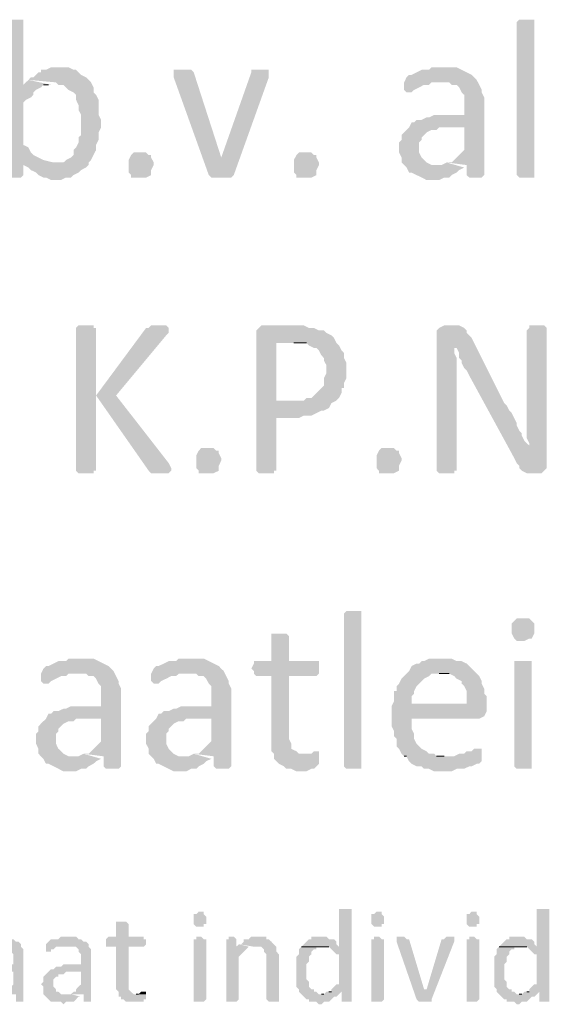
# Model space of a CAD drawing. Header units: millimetres. Extents: x -197899 to 120983, y -4228 to 45370.
# Tile 100 of 200: x -133343 to -132447, y -484 to 1179. Entities that reach past the tile are written whole.
import ezdxf

# ---------------------------------------------------------------- set-up
doc = ezdxf.new("R2010")
doc.units = ezdxf.units.MM
for name, color, linetype in [('AL63----', 7, 'Continuous'), ('PDF_Geometry', 8, 'Continuous'), ('PDF_Solid Fills', 8, 'Continuous')]:
    doc.layers.add(name, color=color, linetype=linetype)

# ---------------------------------------------------------------- blocks, each defined once
blk = doc.blocks.new('A$C01523A58')
at = {"layer": 'PDF_Solid Fills'}
for points in [[(28824.7, -27973.8), (28812, -27973.8), (28807.8, -27978.1), (28807.8, -28240.5), (28833.2, -28240.5), (28837.4, -28236.3), (28837.4, -28215.1), (28871.2, -28210.9), (28862.8, -28206.7), (28862.8, -28206.7), (28854.3, -28202.5), (28850.1, -28198.2), (28845.9, -28189.7), (28837.4, -28185.5), (28837.4, -28113.6), (28841.7, -28109.3), (28850.1, -28105.1), (28854.3, -28100.8), (28854.3, -28096.6), (28858.6, -28092.4), (28867, -28088.2), (28871.2, -28083.9), (28879.7, -28083.9), (28837.4, -28083.9), (28837.4, -27978.1), (28837.4, -27973.8), (28833.2, -27973.8)], [(29701, -28236.3), (29701, -28240.5), (29675.6, -28240.5), (29671.3, -28236.3), (29671.3, -27978.1), (29671.3, -27978.1), (29675.6, -27973.8), (29701, -27973.8), (29701, -27978.1)], [(28896.6, -28054.3), (28884, -28054.3), (28875.5, -28058.5), (28867, -28058.5), (28867, -28062.8), (28862.8, -28062.8), (28854.3, -28071.2), (28850.1, -28071.2), (28845.9, -28075.5), (28892.4, -28079.7), (28896.6, -28083.9), (28905.1, -28083.9), (28909.4, -28088.2), (28913.6, -28092.4), (28922.1, -28096.6), (28926.3, -28100.8), (28926.3, -28109.3), (28930.5, -28117.8), (28930.5, -28126.2), (28930.5, -28126.2), (28934.8, -28134.7), (28934.8, -28151.6), (28934.8, -28168.6), (28930.5, -28172.8), (28930.5, -28181.3), (28926.3, -28189.7), (28922.1, -28194), (28922.1, -28202.5), (28917.8, -28206.7), (28909.4, -28210.9), (28905.1, -28215.1), (28888.2, -28215.1), (28837.4, -28219.4), (28845.9, -28223.6), (28850.1, -28227.9), (28850.1, -28227.9), (28858.6, -28232.1), (28862.8, -28236.3), (28871.2, -28240.5), (28875.5, -28240.5), (28884, -28244.8), (28900.9, -28244.8), (28909.4, -28240.5), (28917.8, -28240.5), (28922.1, -28236.3), (28930.5, -28232.1), (28934.8, -28227.9), (28943.2, -28223.6), (28947.5, -28219.4), (28947.5, -28215.1), (28951.7, -28210.9), (28955.9, -28202.5), (28960.2, -28194), (28960.2, -28185.5), (28960.2, -28185.5), (28964.4, -28177.1), (28964.4, -28164.3), (28968.6, -28155.9), (28968.6, -28143.2), (28964.4, -28134.7), (28964.4, -28109.3), (28964.4, -28109.3), (28960.2, -28100.8), (28955.9, -28096.6), (28955.9, -28088.2), (28951.7, -28079.7), (28947.5, -28075.5), (28943.2, -28071.2), (28934.8, -28067), (28930.5, -28062.8), (28926.3, -28058.5), (28922.1, -28058.5), (28913.6, -28054.3), (28905.1, -28054.3)], [(29104.1, -28058.5), (29091.4, -28058.5), (29091.4, -28062.8), (29091.4, -28071.2), (29150.7, -28236.3), (29171.8, -28206.7), (29171.8, -28206.7), (29125.3, -28062.8), (29121, -28058.5), (29112.5, -28058.5)], [(29239.6, -28058.5), (29222.6, -28058.5), (29222.6, -28062.8), (29171.8, -28206.7), (29171.8, -28206.7), (29150.7, -28236.3), (29150.7, -28236.3), (29154.9, -28240.5), (29188.8, -28240.5), (29193, -28236.3), (29193, -28236.3), (29252.2, -28071.2), (29252.2, -28067), (29252.2, -28062.8), (29252.2, -28058.5), (29248, -28058.5)], [(29548.6, -28054.3), (29527.4, -28054.3), (29523.2, -28058.5), (29510.5, -28058.5), (29502, -28062.8), (29493.6, -28067), (29489.3, -28067), (29485.1, -28071.2), (29480.9, -28079.7), (29557.1, -28079.7), (29561.3, -28083.9), (29569.7, -28083.9), (29574, -28088.2), (29578.2, -28096.6), (29582.5, -28100.8), (29582.5, -28134.7), (29531.7, -28134.7), (29523.2, -28138.9), (29519, -28138.9), (29510.5, -28143.2), (29502, -28143.2), (29497.8, -28147.4), (29493.6, -28147.4), (29489.3, -28155.9), (29582.5, -28155.9), (29582.5, -28194), (29578.2, -28198.2), (29574, -28202.5), (29565.6, -28210.9), (29561.3, -28215.1), (29552.8, -28215.1), (29586.7, -28219.4), (29586.7, -28236.3), (29591, -28240.5), (29612.1, -28240.5), (29616.4, -28236.3), (29616.4, -28105.1), (29612.1, -28096.6), (29612.1, -28092.4), (29612.1, -28092.4), (29607.9, -28083.9), (29603.6, -28075.5), (29599.4, -28071.2), (29599.4, -28071.2), (29595.1, -28067), (29586.7, -28062.8), (29578.2, -28058.5), (29578.2, -28058.5), (29569.7, -28054.3), (29557.1, -28054.3)], [(29480.9, -28079.7), (29480.9, -28092.4), (29485.1, -28096.6), (29493.6, -28096.6), (29497.8, -28092.4), (29506.3, -28088.2), (29506.3, -28088.2), (29514.7, -28083.9), (29523.2, -28083.9), (29527.4, -28079.7), (29544.4, -28079.7)], [(29489.3, -28155.9), (29485.1, -28160.1), (29480.9, -28164.3), (29476.6, -28168.6), (29476.6, -28177.1), (29472.4, -28181.3), (29472.4, -28198.2), (29476.6, -28206.7), (29476.6, -28215.1), (29480.9, -28219.4), (29485.1, -28223.6), (29489.3, -28232.1), (29493.6, -28232.1), (29502, -28236.3), (29510.5, -28240.5), (29510.5, -28240.5), (29519, -28244.8), (29540.1, -28244.8), (29548.6, -28240.5), (29557.1, -28240.5), (29561.3, -28236.3), (29561.3, -28236.3), (29569.7, -28232.1), (29574, -28227.9), (29582.5, -28223.6), (29540.1, -28219.4), (29527.4, -28219.4), (29519, -28215.1), (29514.7, -28210.9), (29514.7, -28210.9), (29510.5, -28206.7), (29506.3, -28198.2), (29506.3, -28181.3), (29510.5, -28177.1), (29510.5, -28172.8), (29519, -28164.3), (29519, -28164.3), (29527.4, -28160.1), (29535.9, -28160.1), (29540.1, -28155.9), (29582.5, -28155.9)], [(29057.6, -28219.4), (29053.3, -28227.9), (29053.3, -28236.3), (29053.3, -28236.3), (29044.8, -28240.5), (29019.4, -28240.5), (29019.4, -28236.3), (29015.2, -28232.1), (29015.2, -28210.9), (29019.4, -28202.5), (29019.4, -28202.5), (29023.7, -28198.2), (29044.8, -28198.2), (29049.1, -28202.5), (29053.3, -28202.5), (29053.3, -28206.7), (29057.6, -28215.1)], [(29336.9, -28219.4), (29332.7, -28227.9), (29332.7, -28236.3), (29332.7, -28236.3), (29324.3, -28240.5), (29298.9, -28240.5), (29298.9, -28236.3), (29294.6, -28232.1), (29294.6, -28210.9), (29298.9, -28202.5), (29298.9, -28202.5), (29303.1, -28198.2), (29324.3, -28198.2), (29328.4, -28202.5), (29332.7, -28202.5), (29332.7, -28206.7), (29336.9, -28215.1)], [(28943.2, -28490.3), (28930.5, -28490.3), (28926.3, -28494.6), (28926.3, -28735.9), (28926.3, -28735.9), (28930.5, -28740.1), (28955.9, -28740.1), (28955.9, -28735.9), (28960.2, -28735.9), (28960.2, -28608.8), (28960.2, -28494.6), (28955.9, -28494.6), (28955.9, -28490.3), (28951.7, -28490.3)], [(29066, -28490.3), (29053.3, -28490.3), (29049.1, -28494.6), (29044.8, -28494.6), (28960.2, -28608.8), (28960.2, -28608.8), (29049.1, -28735.9), (29053.3, -28740.1), (29083, -28740.1), (29087.2, -28735.9), (29087.2, -28731.6), (29083, -28723.1), (28994, -28608.8), (29078.7, -28507.2), (29078.7, -28507.2), (29083, -28503), (29083, -28494.6), (29083, -28494.6), (29078.7, -28490.3), (29074.5, -28490.3)], [(29294.6, -28490.3), (29239.6, -28490.3), (29235.3, -28494.6), (29231.1, -28498.8), (29231.1, -28735.9), (29231.1, -28735.9), (29235.3, -28740.1), (29260.7, -28740.1), (29260.7, -28735.9), (29265, -28735.9), (29265, -28647), (29303.1, -28647), (29311.5, -28642.7), (29324.3, -28642.7), (29332.7, -28638.5), (29332.7, -28638.5), (29341.2, -28634.2), (29345.4, -28634.2), (29353.8, -28630), (29358.1, -28621.6), (29265, -28617.3), (29265, -28520), (29366.6, -28520), (29362.3, -28511.5), (29358.1, -28507.2), (29349.7, -28503), (29345.4, -28498.8), (29336.9, -28498.8), (29328.4, -28494.6), (29320, -28494.6), (29311.5, -28490.3), (29303.1, -28490.3)], [(29565.6, -28490.3), (29548.6, -28490.3), (29540.1, -28494.6), (29535.9, -28498.8), (29535.9, -28735.9), (29535.9, -28735.9), (29540.1, -28740.1), (29565.6, -28740.1), (29565.6, -28735.9), (29569.7, -28735.9), (29569.7, -28545.4), (29565.6, -28536.9), (29565.6, -28528.4), (29569.7, -28528.4), (29595.1, -28511.5), (29591, -28507.2), (29586.7, -28503), (29586.7, -28498.8), (29582.5, -28494.6), (29574, -28490.3), (29574, -28490.3)], [(29705.2, -28490.3), (29692.6, -28490.3), (29692.6, -28494.6), (29688.3, -28498.8), (29688.3, -28630), (29688.3, -28663.9), (29688.3, -28680.8), (29692.6, -28689.3), (29692.6, -28693.5), (29692.6, -28693.5), (29667.2, -28714.7), (29671.3, -28723.1), (29675.6, -28727.4), (29675.6, -28731.6), (29679.8, -28735.9), (29679.8, -28735.9), (29688.3, -28740.1), (29713.7, -28740.1), (29717.9, -28735.9), (29722.2, -28731.6), (29722.2, -28494.6), (29717.9, -28490.3), (29713.7, -28490.3)], [(29595.1, -28511.5), (29569.7, -28528.4), (29569.7, -28528.4), (29574, -28536.9), (29574, -28545.4), (29578.2, -28549.6), (29578.2, -28553.8), (29582.5, -28562.3), (29586.7, -28566.5), (29591, -28575), (29667.2, -28714.7), (29692.6, -28693.5), (29688.3, -28689.3), (29684.1, -28685.1), (29679.8, -28676.6), (29679.8, -28672.4), (29675.6, -28668.1), (29671.3, -28659.6), (29671.3, -28655.4), (29667.2, -28647), (29662.9, -28638.5), (29658.7, -28634.2), (29654.4, -28625.8), (29650.2, -28621.6)], [(29366.6, -28520), (29294.6, -28520), (29315.8, -28520), (29320, -28524.2), (29328.4, -28528.4), (29332.7, -28528.4), (29336.9, -28532.6), (29341.2, -28541.1), (29345.4, -28545.4), (29345.4, -28549.6), (29349.7, -28558), (29349.7, -28570.8), (29345.4, -28579.2), (29345.4, -28591.9), (29341.2, -28596.2), (29332.7, -28604.6), (29332.7, -28604.6), (29324.3, -28613.1), (29315.8, -28613.1), (29311.5, -28617.3), (29265, -28617.3), (29358.1, -28621.6), (29366.6, -28617.3), (29370.8, -28613.1), (29375.1, -28604.6), (29375.1, -28596.2), (29379.2, -28596.2), (29379.2, -28587.7), (29383.5, -28579.2), (29383.5, -28562.3), (29383.5, -28553.8), (29379.2, -28545.4), (29379.2, -28536.9), (29375.1, -28532.6), (29370.8, -28524.2)], [(29171.8, -28718.9), (29167.6, -28727.4), (29167.6, -28735.9), (29167.6, -28735.9), (29159.1, -28740.1), (29133.7, -28740.1), (29133.7, -28735.9), (29129.5, -28731.6), (29129.5, -28710.5), (29133.7, -28702), (29133.7, -28702), (29137.9, -28697.7), (29159.1, -28697.7), (29163.3, -28702), (29167.6, -28702), (29167.6, -28706.2), (29171.8, -28714.7)], [(29476.6, -28718.9), (29472.4, -28727.4), (29472.4, -28735.9), (29472.4, -28735.9), (29463.9, -28740.1), (29438.5, -28740.1), (29438.5, -28735.9), (29434.3, -28731.6), (29434.3, -28710.5), (29438.5, -28702), (29438.5, -28702), (29442.8, -28697.7), (29463.9, -28697.7), (29468.2, -28702), (29472.4, -28702), (29472.4, -28706.2), (29476.6, -28714.7)], [(29408.9, -29235.4), (29408.9, -29239.6), (29383.5, -29239.6), (29379.2, -29235.4), (29379.2, -28977.2), (29379.2, -28977.2), (29383.5, -28972.9), (29408.9, -28972.9), (29408.9, -28977.2)], [(29684.1, -28985.6), (29671.3, -28985.6), (29667.2, -28989.8), (29667.2, -28989.8), (29662.9, -28994.1), (29662.9, -29002.6), (29662.9, -29011), (29667.2, -29019.5), (29667.2, -29019.5), (29671.3, -29023.7), (29684.1, -29023.7), (29692.6, -29019.5), (29696.8, -29019.5), (29701, -29011), (29701, -29002.6), (29701, -28994.1), (29696.8, -28989.8), (29696.8, -28989.8), (29692.6, -28985.6)], [(29269.2, -29011), (29256.5, -29011), (29256.5, -29015.2), (29256.5, -29057.6), (29226.9, -29057.6), (29226.9, -29061.8), (29222.6, -29070.3), (29226.9, -29074.5), (29226.9, -29078.8), (29231.1, -29083), (29256.5, -29083), (29256.5, -29210), (29260.7, -29214.2), (29260.7, -29222.7), (29265, -29226.9), (29269.2, -29231.1), (29277.6, -29235.4), (29281.9, -29239.6), (29290.4, -29239.6), (29298.9, -29243.9), (29315.8, -29243.9), (29324.3, -29239.6), (29328.4, -29239.6), (29332.7, -29235.4), (29336.9, -29231.1), (29336.9, -29218.5), (29311.5, -29214.2), (29303.1, -29214.2), (29298.9, -29210), (29290.4, -29205.8), (29290.4, -29197.3), (29286.1, -29188.8), (29286.1, -29083), (29332.7, -29083), (29336.9, -29078.8), (29336.9, -29057.6), (29286.1, -29057.6), (29286.1, -29015.2), (29286.1, -29015.2), (29281.9, -29011), (29277.6, -29011)], [(28934.8, -29053.4), (28913.6, -29053.4), (28909.4, -29057.6), (28896.6, -29057.6), (28888.2, -29061.8), (28879.7, -29066), (28875.5, -29066), (28871.2, -29070.3), (28867, -29078.8), (28943.2, -29078.8), (28947.5, -29083), (28955.9, -29083), (28960.2, -29087.3), (28964.4, -29095.7), (28968.6, -29099.9), (28968.6, -29133.8), (28917.8, -29133.8), (28909.4, -29138), (28905.1, -29138), (28896.6, -29142.2), (28888.2, -29142.2), (28884, -29146.5), (28879.7, -29146.5), (28875.5, -29155), (28968.6, -29155), (28968.6, -29193.1), (28964.4, -29197.3), (28960.2, -29201.5), (28951.7, -29210), (28947.5, -29214.2), (28939, -29214.2), (28972.9, -29218.5), (28972.9, -29235.4), (28977.1, -29239.6), (28998.3, -29239.6), (29002.5, -29235.4), (29002.5, -29104.2), (28998.3, -29095.7), (28998.3, -29091.4), (28998.3, -29091.4), (28994, -29083), (28989.8, -29074.5), (28985.6, -29070.3), (28985.6, -29070.3), (28981.3, -29066), (28972.9, -29061.8), (28964.4, -29057.6), (28964.4, -29057.6), (28955.9, -29053.4), (28943.2, -29053.4)], [(29121, -29053.4), (29099.9, -29053.4), (29095.6, -29057.6), (29083, -29057.6), (29074.5, -29061.8), (29066, -29066), (29061.8, -29066), (29057.6, -29070.3), (29053.3, -29078.8), (29129.5, -29078.8), (29133.7, -29083), (29142.2, -29083), (29146.4, -29087.3), (29150.7, -29095.7), (29154.9, -29099.9), (29154.9, -29133.8), (29104.1, -29133.8), (29095.6, -29138), (29091.4, -29138), (29083, -29142.2), (29074.5, -29142.2), (29070.2, -29146.5), (29066, -29146.5), (29061.8, -29155), (29154.9, -29155), (29154.9, -29193.1), (29150.7, -29197.3), (29146.4, -29201.5), (29137.9, -29210), (29133.7, -29214.2), (29125.3, -29214.2), (29159.1, -29218.5), (29159.1, -29235.4), (29163.3, -29239.6), (29184.5, -29239.6), (29188.8, -29235.4), (29188.8, -29104.2), (29184.5, -29095.7), (29184.5, -29091.4), (29184.5, -29091.4), (29180.3, -29083), (29176.1, -29074.5), (29171.8, -29070.3), (29171.8, -29070.3), (29167.6, -29066), (29159.1, -29061.8), (29150.7, -29057.6), (29150.7, -29057.6), (29142.2, -29053.4), (29129.5, -29053.4)], [(29544.4, -29053.4), (29523.2, -29053.4), (29514.7, -29057.6), (29510.5, -29057.6), (29506.3, -29061.8), (29502, -29061.8), (29493.6, -29066), (29489.3, -29074.5), (29485.1, -29078.8), (29480.9, -29083), (29476.6, -29087.3), (29472.4, -29095.7), (29468.2, -29099.9), (29468.2, -29108.4), (29463.9, -29108.4), (29463.9, -29125.3), (29459.7, -29133.8), (29493.6, -29129.6), (29493.6, -29116.8), (29497.8, -29112.6), (29497.8, -29108.4), (29502, -29099.9), (29506.3, -29095.7), (29510.5, -29091.4), (29514.7, -29087.3), (29523.2, -29083), (29527.4, -29078.8), (29603.6, -29078.8), (29599.4, -29074.5), (29591, -29066), (29586.7, -29061.8), (29578.2, -29057.6), (29569.7, -29057.6), (29561.3, -29053.4), (29552.8, -29053.4)], [(29684.1, -29057.6), (29667.2, -29057.6), (29667.2, -29235.4), (29667.2, -29235.4), (29671.3, -29239.6), (29696.8, -29239.6), (29696.8, -29235.4), (29696.8, -29057.6), (29692.6, -29057.6)], [(28867, -29078.8), (28867, -29091.4), (28871.2, -29095.7), (28879.7, -29095.7), (28884, -29091.4), (28892.4, -29087.3), (28892.4, -29087.3), (28900.9, -29083), (28909.4, -29083), (28913.6, -29078.8), (28930.5, -29078.8)], [(29053.3, -29078.8), (29053.3, -29091.4), (29057.6, -29095.7), (29066, -29095.7), (29070.2, -29091.4), (29078.7, -29087.3), (29078.7, -29087.3), (29087.2, -29083), (29095.6, -29083), (29099.9, -29078.8), (29116.8, -29078.8)], [(29603.6, -29078.8), (29540.1, -29078.8), (29557.1, -29078.8), (29565.6, -29083), (29569.7, -29087.3), (29578.2, -29091.4), (29578.2, -29095.7), (29582.5, -29099.9), (29586.7, -29108.4), (29586.7, -29129.6), (29493.6, -29129.6), (29459.7, -29133.8), (29459.7, -29150.7), (29459.7, -29167.6), (29463.9, -29176.1), (29463.9, -29184.6), (29468.2, -29188.8), (29468.2, -29201.5), (29472.4, -29205.8), (29476.6, -29214.2), (29480.9, -29218.5), (29548.6, -29218.5), (29535.9, -29218.5), (29531.7, -29214.2), (29523.2, -29214.2), (29519, -29210), (29510.5, -29205.8), (29506.3, -29201.5), (29502, -29197.3), (29497.8, -29188.8), (29497.8, -29180.4), (29497.8, -29180.4), (29493.6, -29171.9), (29493.6, -29155), (29607.9, -29155), (29616.4, -29150.7), (29616.4, -29150.7), (29620.5, -29142.2), (29620.5, -29133.8), (29620.5, -29116.8), (29616.4, -29112.6), (29616.4, -29104.2), (29612.1, -29095.7), (29612.1, -29091.4), (29607.9, -29083)], [(28875.5, -29155), (28871.2, -29159.2), (28867, -29163.4), (28862.8, -29167.6), (28862.8, -29176.1), (28858.6, -29180.4), (28858.6, -29197.3), (28862.8, -29205.8), (28862.8, -29214.2), (28867, -29218.5), (28871.2, -29222.7), (28875.5, -29231.1), (28879.7, -29231.1), (28888.2, -29235.4), (28896.6, -29239.6), (28896.6, -29239.6), (28905.1, -29243.9), (28926.3, -29243.9), (28934.8, -29239.6), (28943.2, -29239.6), (28947.5, -29235.4), (28947.5, -29235.4), (28955.9, -29231.1), (28960.2, -29226.9), (28968.6, -29222.7), (28926.3, -29218.5), (28913.6, -29218.5), (28905.1, -29214.2), (28900.9, -29210), (28900.9, -29210), (28896.6, -29205.8), (28892.4, -29197.3), (28892.4, -29180.4), (28896.6, -29176.1), (28896.6, -29171.9), (28905.1, -29163.4), (28905.1, -29163.4), (28913.6, -29159.2), (28922.1, -29159.2), (28926.3, -29155), (28968.6, -29155)], [(29061.8, -29155), (29057.6, -29159.2), (29053.3, -29163.4), (29049.1, -29167.6), (29049.1, -29176.1), (29044.8, -29180.4), (29044.8, -29197.3), (29049.1, -29205.8), (29049.1, -29214.2), (29053.3, -29218.5), (29057.6, -29222.7), (29061.8, -29231.1), (29066, -29231.1), (29074.5, -29235.4), (29083, -29239.6), (29083, -29239.6), (29091.4, -29243.9), (29112.5, -29243.9), (29121, -29239.6), (29129.5, -29239.6), (29133.7, -29235.4), (29133.7, -29235.4), (29142.2, -29231.1), (29146.4, -29226.9), (29154.9, -29222.7), (29112.5, -29218.5), (29099.9, -29218.5), (29091.4, -29214.2), (29087.2, -29210), (29087.2, -29210), (29083, -29205.8), (29078.7, -29197.3), (29078.7, -29180.4), (29083, -29176.1), (29083, -29171.9), (29091.4, -29163.4), (29091.4, -29163.4), (29099.9, -29159.2), (29108.4, -29159.2), (29112.5, -29155), (29154.9, -29155)], [(29332.7, -29210), (29328.4, -29210), (29324.3, -29214.2), (29311.5, -29214.2), (29336.9, -29218.5), (29336.9, -29210)], [(29607.9, -29205.8), (29599.4, -29205.8), (29595.1, -29210), (29586.7, -29210), (29582.5, -29214.2), (29574, -29214.2), (29565.6, -29218.5), (29480.9, -29218.5), (29485.1, -29218.5), (29489.3, -29226.9), (29493.6, -29231.1), (29502, -29235.4), (29510.5, -29235.4), (29514.7, -29239.6), (29523.2, -29239.6), (29531.7, -29243.9), (29561.3, -29243.9), (29569.7, -29239.6), (29582.5, -29239.6), (29591, -29235.4), (29595.1, -29235.4), (29603.6, -29231.1), (29607.9, -29231.1), (29612.1, -29226.9), (29612.1, -29222.7), (29612.1, -29205.8)], [(29133.7, -29480.9), (29133.7, -29480.9), (29129.5, -29485.2), (29125.3, -29485.2), (29125.3, -29493.6), (29125.3, -29502.1), (29125.3, -29502.1), (29129.5, -29506.3), (29142.2, -29506.3), (29142.2, -29502.1), (29146.4, -29502.1), (29146.4, -29493.6), (29146.4, -29489.4), (29142.2, -29485.2), (29142.2, -29480.9)], [(29383.5, -29476.7), (29370.8, -29476.7), (29370.8, -29540.2), (29307.3, -29540.2), (29353.8, -29540.2), (29358.1, -29544.4), (29358.1, -29544.4), (29362.3, -29548.6), (29366.6, -29552.9), (29370.8, -29552.9), (29370.8, -29603.7), (29366.6, -29603.7), (29362.3, -29607.9), (29362.3, -29607.9), (29358.1, -29612.2), (29358.1, -29616.4), (29353.8, -29616.4), (29375.1, -29616.4), (29375.1, -29633.3), (29392, -29633.3), (29392, -29476.7), (29387.7, -29476.7)], [(29434.3, -29480.9), (29434.3, -29480.9), (29430.1, -29485.2), (29425.8, -29485.2), (29425.8, -29493.6), (29425.8, -29502.1), (29425.8, -29502.1), (29430.1, -29506.3), (29442.8, -29506.3), (29442.8, -29502.1), (29447, -29502.1), (29447, -29493.6), (29447, -29489.4), (29442.8, -29485.2), (29442.8, -29480.9)], [(29595.1, -29480.9), (29595.1, -29480.9), (29591, -29485.2), (29586.7, -29485.2), (29586.7, -29493.6), (29586.7, -29502.1), (29586.7, -29502.1), (29591, -29506.3), (29603.6, -29506.3), (29603.6, -29502.1), (29607.9, -29502.1), (29607.9, -29493.6), (29607.9, -29489.4), (29603.6, -29485.2), (29603.6, -29480.9)], [(29717.9, -29476.7), (29705.2, -29476.7), (29705.2, -29540.2), (29641.8, -29540.2), (29688.3, -29540.2), (29692.6, -29544.4), (29692.6, -29544.4), (29696.8, -29548.6), (29701, -29552.9), (29705.2, -29552.9), (29705.2, -29603.7), (29701, -29603.7), (29696.8, -29607.9), (29696.8, -29607.9), (29692.6, -29612.2), (29692.6, -29616.4), (29688.3, -29616.4), (29709.5, -29616.4), (29709.5, -29633.3), (29726.4, -29633.3), (29726.4, -29476.7), (29722.2, -29476.7)], [(29002.5, -29497.9), (28994, -29497.9), (28994, -29523.2), (28981.3, -29523.2), (28977.1, -29527.5), (28977.1, -29540.2), (28994, -29540.2), (28994, -29612.2), (28998.3, -29616.4), (28998.3, -29624.8), (29002.5, -29624.8), (29002.5, -29629.1), (29006.7, -29629.1), (29010.9, -29633.3), (29040.6, -29633.3), (29040.6, -29629.1), (29044.8, -29629.1), (29044.8, -29620.6), (29023.7, -29620.6), (29019.4, -29616.4), (29015.2, -29612.2), (29015.2, -29540.2), (29040.6, -29540.2), (29044.8, -29536), (29044.8, -29527.5), (29040.6, -29527.5), (29040.6, -29523.2), (29015.2, -29523.2), (29015.2, -29502.1), (29010.9, -29497.9), (29006.7, -29497.9)], [(28799.3, -29523.2), (28786.6, -29523.2), (28782.4, -29527.5), (28769.6, -29527.5), (28765.4, -29531.7), (28765.4, -29531.7), (28761.2, -29536), (28761.2, -29536), (28795.1, -29540.2), (28812, -29540.2), (28816.3, -29544.4), (28816.3, -29548.6), (28820.5, -29552.9), (28820.5, -29569.8), (28790.9, -29569.8), (28786.6, -29574), (28778.1, -29574), (28773.9, -29578.3), (28769.6, -29578.3), (28765.4, -29582.5), (28820.5, -29582.5), (28820.5, -29603.7), (28816.3, -29607.9), (28812, -29612.2), (28812, -29616.4), (28807.8, -29616.4), (28803.5, -29620.6), (28824.7, -29620.6), (28824.7, -29633.3), (28837.4, -29633.3), (28837.4, -29544.4), (28837.4, -29544.4), (28833.2, -29540.2), (28833.2, -29536), (28828.9, -29531.7), (28824.7, -29531.7), (28820.5, -29527.5), (28816.3, -29527.5), (28812, -29523.2), (28803.5, -29523.2)], [(28913.6, -29523.2), (28900.9, -29523.2), (28896.6, -29527.5), (28884, -29527.5), (28879.7, -29531.7), (28879.7, -29531.7), (28875.5, -29536), (28875.5, -29536), (28909.4, -29540.2), (28926.3, -29540.2), (28930.5, -29544.4), (28930.5, -29548.6), (28934.8, -29552.9), (28934.8, -29569.8), (28905.1, -29569.8), (28900.9, -29574), (28892.4, -29574), (28888.2, -29578.3), (28884, -29578.3), (28879.7, -29582.5), (28934.8, -29582.5), (28934.8, -29603.7), (28930.5, -29607.9), (28926.3, -29612.2), (28926.3, -29616.4), (28922.1, -29616.4), (28917.8, -29620.6), (28939, -29620.6), (28939, -29633.3), (28951.7, -29633.3), (28951.7, -29544.4), (28951.7, -29544.4), (28947.5, -29540.2), (28947.5, -29536), (28943.2, -29531.7), (28939, -29531.7), (28934.8, -29527.5), (28930.5, -29527.5), (28926.3, -29523.2), (28917.8, -29523.2)], [(29133.7, -29523.2), (29129.5, -29523.2), (29129.5, -29527.5), (29125.3, -29527.5), (29125.3, -29633.3), (29142.2, -29633.3), (29146.4, -29629.1), (29146.4, -29527.5), (29142.2, -29527.5), (29137.9, -29523.2)], [(29188.8, -29523.2), (29184.5, -29523.2), (29184.5, -29527.5), (29180.3, -29527.5), (29180.3, -29633.3), (29197.2, -29633.3), (29201.5, -29629.1), (29201.5, -29557.1), (29201.5, -29557.1), (29205.7, -29552.9), (29209.9, -29548.6), (29209.9, -29548.6), (29214.2, -29544.4), (29214.2, -29544.4), (29197.2, -29540.2), (29197.2, -29527.5), (29197.2, -29527.5), (29193, -29523.2)], [(29231.1, -29523.2), (29222.6, -29523.2), (29218.4, -29527.5), (29209.9, -29527.5), (29209.9, -29531.7), (29205.7, -29536), (29201.5, -29536), (29226.9, -29540.2), (29239.6, -29540.2), (29243.8, -29544.4), (29243.8, -29548.6), (29243.8, -29548.6), (29248, -29552.9), (29248, -29557.1), (29248, -29629.1), (29252.2, -29633.3), (29269.2, -29633.3), (29269.2, -29569.8), (29269.2, -29552.9), (29265, -29548.6), (29265, -29540.2), (29260.7, -29536), (29260.7, -29536), (29256.5, -29531.7), (29252.2, -29527.5), (29248, -29527.5), (29248, -29523.2), (29235.3, -29523.2)], [(29341.2, -29523.2), (29324.3, -29523.2), (29324.3, -29527.5), (29320, -29527.5), (29315.8, -29531.7), (29311.5, -29536), (29307.3, -29540.2), (29370.8, -29540.2), (29366.6, -29536), (29366.6, -29531.7), (29362.3, -29527.5), (29353.8, -29527.5), (29349.7, -29523.2), (29345.4, -29523.2)], [(29434.3, -29523.2), (29430.1, -29523.2), (29430.1, -29527.5), (29425.8, -29527.5), (29425.8, -29633.3), (29442.8, -29633.3), (29447, -29629.1), (29447, -29527.5), (29442.8, -29527.5), (29438.5, -29523.2)], [(29476.6, -29523.2), (29468.2, -29523.2), (29468.2, -29527.5), (29468.2, -29531.7), (29468.2, -29531.7), (29502, -29629.1), (29519, -29612.2), (29514.7, -29612.2), (29489.3, -29527.5), (29485.1, -29527.5), (29480.9, -29523.2), (29480.9, -29523.2)], [(29557.1, -29523.2), (29552.8, -29523.2), (29548.6, -29527.5), (29544.4, -29527.5), (29519, -29612.2), (29519, -29612.2), (29502, -29629.1), (29506.3, -29633.3), (29527.4, -29633.3), (29527.4, -29629.1), (29565.6, -29531.7), (29565.6, -29527.5), (29565.6, -29523.2), (29561.3, -29523.2)], [(29595.1, -29523.2), (29591, -29523.2), (29591, -29527.5), (29586.7, -29527.5), (29586.7, -29633.3), (29603.6, -29633.3), (29607.9, -29629.1), (29607.9, -29527.5), (29603.6, -29527.5), (29599.4, -29523.2)], [(29675.6, -29523.2), (29658.7, -29523.2), (29658.7, -29527.5), (29654.4, -29527.5), (29650.2, -29531.7), (29645.9, -29536), (29641.8, -29540.2), (29705.2, -29540.2), (29701, -29536), (29701, -29531.7), (29696.8, -29527.5), (29688.3, -29527.5), (29684.1, -29523.2), (29679.8, -29523.2)], [(28875.5, -29536), (28875.5, -29548.6), (28884, -29548.6), (28884, -29544.4), (28888.2, -29544.4), (28892.4, -29540.2), (28909.4, -29540.2)], [(29307.3, -29540.2), (29307.3, -29540.2), (29303.1, -29544.4), (29303.1, -29552.9), (29298.9, -29557.1), (29298.9, -29582.5), (29298.9, -29603.7), (29298.9, -29607.9), (29303.1, -29612.2), (29303.1, -29616.4), (29307.3, -29620.6), (29307.3, -29620.6), (29311.5, -29624.8), (29315.8, -29629.1), (29320, -29629.1), (29320, -29633.3), (29332.7, -29633.3), (29336.9, -29637.6), (29341.2, -29637.6), (29345.4, -29633.3), (29353.8, -29633.3), (29358.1, -29629.1), (29358.1, -29629.1), (29362.3, -29624.8), (29366.6, -29624.8), (29370.8, -29620.6), (29336.9, -29620.6), (29332.7, -29616.4), (29328.4, -29616.4), (29328.4, -29612.2), (29324.3, -29612.2), (29320, -29607.9), (29320, -29599.4), (29315.8, -29595.2), (29315.8, -29578.3), (29315.8, -29569.8), (29320, -29565.6), (29320, -29557.1), (29324.3, -29552.9), (29324.3, -29548.6), (29328.4, -29544.4), (29332.7, -29544.4), (29332.7, -29540.2), (29341.2, -29540.2)], [(29641.8, -29540.2), (29641.8, -29540.2), (29637.5, -29544.4), (29637.5, -29552.9), (29633.3, -29557.1), (29633.3, -29582.5), (29633.3, -29603.7), (29633.3, -29607.9), (29637.5, -29612.2), (29637.5, -29616.4), (29641.8, -29620.6), (29641.8, -29620.6), (29645.9, -29624.8), (29650.2, -29629.1), (29654.4, -29629.1), (29654.4, -29633.3), (29667.2, -29633.3), (29671.3, -29637.6), (29675.6, -29637.6), (29679.8, -29633.3), (29688.3, -29633.3), (29692.6, -29629.1), (29692.6, -29629.1), (29696.8, -29624.8), (29701, -29624.8), (29705.2, -29620.6), (29671.3, -29620.6), (29667.2, -29616.4), (29662.9, -29616.4), (29662.9, -29612.2), (29658.7, -29612.2), (29654.4, -29607.9), (29654.4, -29599.4), (29650.2, -29595.2), (29650.2, -29578.3), (29650.2, -29569.8), (29654.4, -29565.6), (29654.4, -29557.1), (29658.7, -29552.9), (29658.7, -29548.6), (29662.9, -29544.4), (29667.2, -29544.4), (29667.2, -29540.2), (29675.6, -29540.2)], [(28879.7, -29582.5), (28875.5, -29586.8), (28871.2, -29591), (28871.2, -29599.4), (28867, -29603.7), (28871.2, -29607.9), (28871.2, -29620.6), (28875.5, -29624.8), (28879.7, -29629.1), (28879.7, -29629.1), (28884, -29633.3), (28900.9, -29633.3), (28905.1, -29637.6), (28909.4, -29633.3), (28922.1, -29633.3), (28926.3, -29629.1), (28930.5, -29624.8), (28934.8, -29624.8), (28909.4, -29620.6), (28900.9, -29620.6), (28896.6, -29616.4), (28892.4, -29616.4), (28892.4, -29612.2), (28888.2, -29607.9), (28888.2, -29595.2), (28892.4, -29591), (28896.6, -29591), (28896.6, -29586.8), (28905.1, -29586.8), (28909.4, -29582.5), (28934.8, -29582.5)], [(29040.6, -29616.4), (29036.3, -29616.4), (29032.1, -29620.6), (29027.9, -29620.6), (29044.8, -29620.6), (29044.8, -29616.4)], [(29353.8, -29616.4), (29349.7, -29616.4), (29345.4, -29620.6), (29341.2, -29620.6), (29370.8, -29620.6), (29375.1, -29616.4)], [(29688.3, -29616.4), (29684.1, -29616.4), (29679.8, -29620.6), (29675.6, -29620.6), (29705.2, -29620.6), (29709.5, -29616.4)]]:
    blk.add_hatch(color=7, dxfattribs=at).paths.add_polyline_path(points)
at = {"layer": 'PDF_Geometry', "color": 7, "lineweight": 0}
for points in [[(28871.2, -28083.9), (28879.7, -28083.9)], [(29294.6, -28520), (29315.8, -28520)], [(29540.1, -29078.8), (29557.1, -29078.8)], [(29480.9, -29218.5), (29485.1, -29218.5)], [(29548.6, -29218.5), (29535.9, -29218.5)], [(29307.3, -29540.2), (29353.8, -29540.2)], [(29641.8, -29540.2), (29688.3, -29540.2)], [(29032.1, -29620.6), (29027.9, -29620.6)], [(29345.4, -29620.6), (29341.2, -29620.6)], [(29358.1, -29616.4), (29353.8, -29616.4)], [(29679.8, -29620.6), (29675.6, -29620.6)], [(29692.6, -29616.4), (29688.3, -29616.4)]]:
    blk.add_lwpolyline(points, dxfattribs=at)
at = {"layer": 'PDF_Solid Fills', "color": 7}
for points in [[(28845.9, -28075.5), (28837.4, -28083.9), (28884, -28083.9)], [(28871.2, -28210.9), (28837.4, -28215.1), (28888.2, -28215.1), (28837.4, -28219.4)], [(29552.8, -28215.1), (29544.4, -28219.4), (29582.5, -28223.6), (29540.1, -28219.4)], [(28939, -29214.2), (28930.5, -29218.5), (28968.6, -29222.7), (28926.3, -29218.5)], [(29125.3, -29214.2), (29116.8, -29218.5), (29154.9, -29222.7), (29112.5, -29218.5)], [(29201.5, -29536), (29197.2, -29540.2), (29218.4, -29540.2), (29214.2, -29544.4)], [(28917.8, -29620.6), (28909.4, -29620.6), (28934.8, -29624.8)]]:
    blk.add_solid(points, dxfattribs=at)

msp = doc.modelspace()

# ---------------------------------------------------------------- block references
at = {"layer": 'AL63----'}
msp.add_blockref('A$C01523A58', (-162173.6, 29153.2), dxfattribs=at)

doc.saveas('drawing.dxf')
